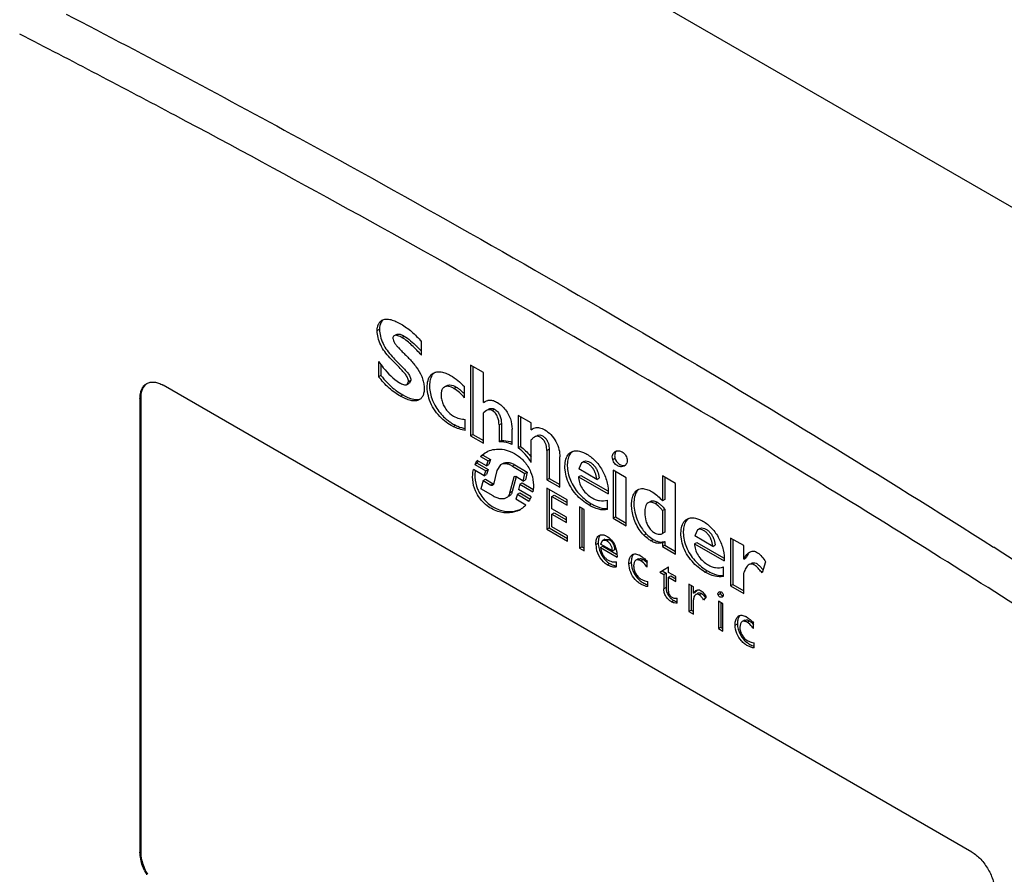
# Model space of a CAD drawing. Header units: millimetres. Extents: x 35 to 269, y 38 to 386.
# Tile 10 of 14: x 73 to 103, y 215 to 242. Entities that reach past the tile are written whole.
import ezdxf

# ---------------------------------------------------------------- set-up
doc = ezdxf.new("R2010")
doc.units = ezdxf.units.MM
doc.header["$LTSCALE"] = 27.53941
doc.layers.get('0').update_dxf_attribs({"linetype": 'CONTINUOUS'})

msp = doc.modelspace()

# ---------------------------------------------------------------- linework, layer by layer
at = {"color": 7, "linetype": 'Continuous'}
for p, q in [((113.328, 230.315), (70.207, 255.211)), ((84.307, 232.087), (84.378, 232.127)), ((84.893, 231.972), (84.822, 231.931)), ((85.064, 231.874), (85.135, 231.915)), ((85.659, 231.338), (85.659, 231.759)), ((84.345, 231.143), (84.345, 230.677)), ((84.416, 231.053), (84.416, 230.718)), ((87.163, 231.032), (87.163, 228.872)), ((87.562, 230.802), (87.163, 231.032)), ((87.234, 230.992), (87.234, 228.913)), ((84.416, 230.718), (84.345, 230.677)), ((85.222, 230.438), (85.264, 230.534)), ((85.264, 230.534), (85.335, 230.575)), ((85.335, 230.575), (85.293, 230.479)), ((87.562, 229.885), (87.562, 230.802)), ((102.502, 216.129), (77.754, 230.417)), ((85.223, 230.438), (85.293, 230.479)), ((86.655, 230.316), (86.726, 230.357)), ((86.979, 230.029), (86.979, 230.372)), ((77.046, 230.009), (77.068, 230.021)), ((77.046, 230.009), (77.046, 216.129)), ((77.068, 230.021), (77.068, 216.141)), ((85.023, 230.077), (85.093, 230.117)), ((87.562, 229.885), (87.613, 229.921)), ((87.646, 229.644), (87.562, 229.57)), ((87.828, 229.639), (87.899, 229.68)), ((86.999, 229.035), (86.999, 229.366)), ((87.562, 228.642), (87.562, 229.57)), ((88.621, 229.492), (88.621, 228.496)), ((89.019, 229.262), (88.621, 229.492)), ((88.691, 229.451), (88.691, 228.537)), ((86.626, 229.153), (86.697, 229.194)), ((88.034, 229.199), (88.105, 229.24)), ((88.034, 229.199), (88.034, 228.685)), ((88.105, 229.24), (88.105, 228.726)), ((88.432, 228.601), (88.432, 229.067)), ((89.019, 229.052), (89.019, 229.262)), ((89.019, 229.052), (89.061, 229.081)), ((87.163, 228.872), (87.234, 228.913)), ((87.163, 228.872), (87.562, 228.642)), ((87.234, 228.913), (87.562, 228.724)), ((88.105, 228.726), (88.034, 228.685)), ((89.019, 228.056), (89.019, 228.74)), ((88.691, 228.537), (88.621, 228.496)), ((89.496, 228.415), (89.567, 228.455)), ((89.496, 228.415), (89.496, 227.525)), ((89.567, 228.455), (89.567, 227.566)), ((87.651, 227.953), (87.369, 228.115)), ((87.47, 228.238), (87.541, 228.279)), ((87.47, 228.238), (87.706, 228.102)), ((87.541, 228.279), (87.776, 228.143)), ((87.625, 228.361), (87.647, 228.372)), ((87.651, 227.953), (87.706, 228.102)), ((87.706, 228.102), (87.776, 228.143)), ((87.776, 228.143), (87.722, 227.994)), ((89.894, 227.295), (89.894, 228.223)), ((91.511, 228.143), (91.582, 228.184)), ((87.578, 227.643), (87.25, 227.833)), ((87.298, 227.986), (87.369, 228.027)), ((87.298, 227.986), (87.632, 227.793)), ((87.369, 228.027), (87.703, 227.834)), ((87.578, 227.643), (87.632, 227.793)), ((87.632, 227.793), (87.703, 227.834)), ((87.703, 227.834), (87.649, 227.684)), ((87.651, 227.953), (87.722, 227.994)), ((87.962, 227.806), (87.862, 227.378)), ((88.077, 227.983), (87.962, 227.806)), ((88.441, 227.941), (88.512, 227.982)), ((88.441, 227.941), (88.827, 227.719)), ((88.512, 227.982), (88.897, 227.759)), ((90.558, 228.041), (90.473, 227.854)), ((91.023, 227.536), (90.473, 227.854)), ((90.629, 228.082), (90.558, 228.041)), ((91.529, 227.813), (91.529, 226.347)), ((91.927, 227.583), (91.529, 227.813)), ((87.545, 227.496), (87.48, 227.247)), ((87.545, 227.496), (87.616, 227.537)), ((87.545, 227.496), (87.787, 227.356)), ((87.578, 227.643), (87.649, 227.684)), ((87.616, 227.537), (87.857, 227.397)), ((88.364, 227.127), (88.492, 227.61)), ((88.553, 227.614), (88.435, 227.168)), ((88.492, 227.61), (88.51, 227.621)), ((88.777, 227.484), (88.544, 227.618)), ((88.777, 227.484), (88.827, 227.719)), ((88.777, 227.484), (88.848, 227.524)), ((88.827, 227.719), (88.897, 227.759)), ((88.897, 227.759), (88.848, 227.524)), ((89.496, 227.525), (89.567, 227.566)), ((89.496, 227.525), (89.894, 227.295)), ((89.567, 227.566), (89.894, 227.377)), ((90.464, 227.616), (90.535, 227.657)), ((90.464, 227.616), (91.375, 227.09)), ((90.535, 227.657), (91.358, 227.182)), ((91.023, 227.536), (91.094, 227.577)), ((91.6, 227.772), (91.6, 226.388)), ((91.927, 226.117), (91.927, 227.583)), ((93.035, 227.643), (93.035, 226.879)), ((93.433, 227.412), (93.035, 227.643)), ((93.105, 227.602), (93.105, 226.92)), ((87.856, 227.03), (87.48, 227.247)), ((87.857, 227.397), (87.787, 227.356)), ((88.674, 227.384), (88.631, 227.229)), ((89.018, 227.005), (88.631, 227.229)), ((88.674, 227.384), (88.745, 227.425)), ((88.674, 227.384), (89.066, 227.158)), ((88.745, 227.425), (89.071, 227.237)), ((89.496, 227.267), (89.496, 226.007)), ((90.114, 226.91), (89.496, 227.267)), ((89.567, 227.226), (89.567, 226.048)), ((93.433, 225.249), (93.433, 227.412)), ((88.435, 227.168), (88.364, 227.127)), ((88.596, 227.078), (88.55, 226.925)), ((88.853, 226.75), (88.55, 226.925)), ((88.596, 227.078), (88.667, 227.119)), ((88.596, 227.078), (88.95, 226.873)), ((88.667, 227.119), (88.98, 226.938)), ((89.651, 227.015), (89.722, 227.055)), ((89.651, 226.635), (89.651, 227.015)), ((89.651, 227.015), (90.114, 226.747)), ((89.722, 227.055), (90.114, 226.829)), ((90.114, 226.747), (90.114, 226.91)), ((91.353, 226.617), (91.353, 226.903)), ((93.105, 226.92), (93.035, 226.879)), ((88.658, 226.597), (88.677, 226.608)), ((88.677, 226.608), (88.658, 226.597)), ((90.098, 226.377), (89.651, 226.635)), ((90.492, 226.692), (90.492, 225.431)), ((90.634, 226.61), (90.492, 226.692)), ((90.563, 226.651), (90.563, 225.472)), ((90.634, 225.349), (90.634, 226.61)), ((90.787, 226.749), (90.858, 226.79)), ((92.667, 226.862), (92.596, 226.821)), ((92.811, 226.793), (92.882, 226.834)), ((93.035, 226.578), (93.105, 226.619)), ((93.105, 226.619), (93.105, 225.92)), ((89.651, 226.472), (89.722, 226.513)), ((89.651, 226.08), (89.651, 226.472)), ((89.651, 226.472), (90.098, 226.214)), ((89.722, 226.513), (90.098, 226.296)), ((90.098, 226.214), (90.098, 226.377)), ((91.529, 226.347), (91.6, 226.388)), ((91.529, 226.347), (91.927, 226.117)), ((91.6, 226.388), (91.927, 226.199)), ((93.035, 226.578), (93.035, 225.879)), ((89.496, 226.007), (89.567, 226.048)), ((89.496, 226.007), (90.128, 225.642)), ((89.567, 226.048), (90.128, 225.724)), ((90.128, 225.805), (89.651, 226.08)), ((94.108, 225.993), (94.022, 225.805)), ((94.178, 226.033), (94.108, 225.993)), ((90.128, 225.642), (90.128, 225.805)), ((91.272, 225.71), (91.201, 225.669)), ((91.272, 225.71), (91.407, 225.691)), ((91.336, 225.65), (91.407, 225.691)), ((92.465, 225.827), (92.536, 225.868)), ((92.682, 225.655), (92.752, 225.696)), ((93.105, 225.92), (93.035, 225.879)), ((94.573, 225.486), (94.022, 225.805)), ((95.121, 225.74), (95.121, 224.275)), ((95.52, 225.51), (95.121, 225.74)), ((95.192, 225.699), (95.192, 224.316)), ((90.492, 225.431), (90.563, 225.472)), ((90.492, 225.431), (90.634, 225.349)), ((90.563, 225.472), (90.634, 225.431)), ((90.998, 225.545), (91.069, 225.586)), ((91.14, 225.449), (91.21, 225.49)), ((91.14, 225.449), (91.645, 225.157)), ((91.201, 225.669), (91.143, 225.556)), ((91.504, 225.348), (91.143, 225.556)), ((91.336, 225.65), (91.201, 225.669)), ((91.21, 225.49), (91.629, 225.248)), ((91.504, 225.348), (91.574, 225.389)), ((93.035, 225.596), (93.105, 225.637)), ((93.035, 225.596), (93.035, 225.479)), ((93.035, 225.479), (93.105, 225.519)), ((93.035, 225.479), (93.433, 225.249)), ((93.105, 225.637), (93.105, 225.519)), ((93.105, 225.519), (93.433, 225.33)), ((94.014, 225.567), (94.085, 225.608)), ((94.014, 225.567), (94.924, 225.041)), ((94.085, 225.608), (94.907, 225.133)), ((94.573, 225.486), (94.644, 225.527)), ((95.52, 225.089), (95.52, 225.51)), ((92.292, 225.1), (92.222, 225.06)), ((92.287, 225.072), (92.358, 225.113)), ((92.292, 225.1), (92.358, 225.113)), ((92.373, 225.042), (92.444, 225.083)), ((95.52, 225.089), (95.591, 225.13)), ((91.345, 224.923), (91.416, 224.964)), ((91.632, 224.855), (91.632, 225.014)), ((92.009, 224.954), (92.08, 224.994)), ((92.287, 225.072), (92.222, 225.06)), ((92.571, 224.844), (92.571, 225.021)), ((92.95, 224.696), (93.217, 224.861)), ((93.217, 224.689), (93.217, 224.861)), ((94.902, 224.568), (94.902, 224.854)), ((96.193, 225.015), (96.084, 224.671)), ((92.95, 224.696), (93.076, 224.623)), ((93.021, 224.736), (93.146, 224.664)), ((93.076, 224.623), (93.146, 224.664)), ((93.076, 224.623), (93.076, 224.184)), ((93.146, 224.664), (93.146, 224.225)), ((93.445, 224.558), (93.217, 224.689)), ((93.217, 224.542), (93.288, 224.582)), ((93.217, 224.115), (93.217, 224.542)), ((93.217, 224.542), (93.445, 224.41)), ((93.288, 224.582), (93.445, 224.492)), ((93.445, 224.41), (93.445, 224.558)), ((94.336, 224.7), (94.407, 224.741)), ((95.52, 224.045), (95.52, 224.677)), ((92.587, 224.254), (92.587, 224.415)), ((93.146, 224.225), (93.076, 224.184)), ((93.845, 224.326), (93.845, 223.495)), ((93.987, 224.245), (93.845, 224.326)), ((93.916, 224.286), (93.916, 223.536)), ((93.987, 224.052), (93.987, 224.245)), ((95.121, 224.275), (95.192, 224.316)), ((95.121, 224.275), (95.52, 224.045)), ((95.192, 224.316), (95.52, 224.127)), ((93.481, 223.745), (93.481, 223.899)), ((93.987, 224.052), (94.057, 224.093)), ((94.121, 224.049), (94.092, 224.033)), ((94.161, 224.003), (94.232, 224.044)), ((94.369, 223.944), (94.294, 223.843)), ((94.737, 224.005), (94.808, 224.045)), ((93.308, 223.79), (93.379, 223.831)), ((93.987, 223.414), (93.987, 223.847)), ((94.745, 223.807), (94.745, 222.976)), ((94.887, 223.725), (94.745, 223.807)), ((94.816, 223.766), (94.816, 223.017)), ((94.887, 222.894), (94.887, 223.725)), ((93.845, 223.495), (93.916, 223.536)), ((93.845, 223.495), (93.987, 223.414)), ((93.916, 223.536), (93.987, 223.495)), ((94.745, 222.976), (94.816, 223.017)), ((94.745, 222.976), (94.887, 222.894)), ((94.816, 223.017), (94.887, 222.976)), ((95.259, 223.077), (95.33, 223.118)), ((95.543, 223.224), (95.473, 223.183)), ((95.538, 223.196), (95.473, 223.183)), ((95.538, 223.196), (95.608, 223.237)), ((95.543, 223.224), (95.608, 223.237)), ((95.623, 223.165), (95.694, 223.206)), ((95.822, 222.967), (95.822, 223.144)), ((95.838, 222.377), (95.838, 222.538)), ((77.068, 216.141), (77.046, 216.129))]:
    msp.add_line(p, q, dxfattribs=at)
for centre, radius, start, end in [((-111.745, -118.417), 404.427, 61.99859, 62.76072), ((82.289, 228.378), 4.563, 44.8438, 45.0088), ((85.769, 228.988), 1.677, 43.7501, 45.6926), ((87.427, 230.58), 1.567, 229.9901, 235.0449), ((88, 227.754), 0.689, 150.1673, 152.4994), ((88.129, 227.578), 1.094, 35.2804, 38.1373), ((88.385, 227.654), 1.09, 197.3846, 204.0983), ((88.401, 227.661), 1.107, 204.1071, 210.0294), ((88.223, 227.213), 0.224, 296.8805, 299.9907), ((92.734, 226.745), 0.135, 112.9546, 119.9907), ((91.265, 225.714), 0.177, 139.122, 141.9865), ((91.699, 225.568), 0.701, 181.8501, 183.8661), ((91.745, 225.571), 0.747, 183.9065, 189.8008), ((91.788, 225.578), 0.791, 189.7609, 191.1747), ((91.778, 225.609), 0.709, 181.8608, 185.2517), ((91.832, 225.614), 0.764, 185.2837, 191.2165), ((91.876, 225.622), 0.808, 191.1748, 192.5891), ((90.773, 225.183), 0.87, 11.8601, 13.8104), ((-83.703, -68.683), 348.486, 57.12721, 57.57171), ((92.083, 224.716), 0.558, 60.9838, 64.0416), ((91.641, 225.203), 0.313, 263.2269, 268.2481), ((94.489, 223.708), 0.609, 144.243, 145.5209), ((94.097, 223.927), 0.0934, 120.0721, 134.043), ((94.097, 223.928), 0.0929, 111.9439, 119.9864), ((94.559, 223.749), 0.609, 144.2428, 145.5209), ((94.167, 223.969), 0.0929, 111.944, 119.9855), ((93.714, 223.506), 0.752, 33.8129, 36.1122), ((93.56, 224.152), 0.369, 253.3531, 257.6032), ((95.334, 222.838), 0.559, 60.9763, 64.0307), ((78.743, 216.292), 1.72, 204.8161, 209.7584), ((78.764, 216.304), 1.72, 204.8181, 209.7585)]:
    msp.add_arc(centre, radius, start, end, dxfattribs=at)
for points, knots in [([(74.786, 241.772), (77.252, 240.49), (86.884, 235.358), (96.304, 229.823), (103.17, 225.461)], [0, 0, 0, 0, 0.254691, 1, 1, 1, 1]), ([(105.68, 222.504), (103.486, 223.924), (94.482, 229.609), (85.226, 234.894), (78.131, 238.666)], [0, 0, 0, 0, 0.245368, 1, 1, 1, 1]), ([(84.307, 232.087), (84.307, 232.121), (84.312, 232.188), (84.337, 232.279), (84.381, 232.354), (84.424, 232.389), (84.447, 232.402)], [0, 0, 0, 0, 0.289355, 0.55044, 0.783054, 1, 1, 1, 1]), ([(84.463, 232.4), (84.449, 232.385), (84.392, 232.305), (84.378, 232.203), (84.378, 232.127)], [0, 0, 0, 0, 0.220653, 1, 1, 1, 1]), ([(84.447, 232.402), (84.485, 232.424), (84.581, 232.447), (84.731, 232.426), (84.886, 232.37), (85.104, 232.254), (85.372, 232.056), (85.563, 231.863), (85.659, 231.759)], [0, 0, 0, 0, 0.092625, 0.195824, 0.310876, 0.435623, 0.70703, 1, 1, 1, 1]), ([(85.264, 230.534), (85.264, 230.572), (85.238, 230.65), (85.174, 230.751), (85.094, 230.84), (84.987, 230.952), (84.849, 231.087), (84.629, 231.312), (84.434, 231.569), (84.324, 231.864), (84.307, 232.015), (84.307, 232.087)], [0, 0, 0, 0, 0.061479, 0.127205, 0.190983, 0.253105, 0.375898, 0.500122, 0.758355, 0.885464, 1, 1, 1, 1]), ([(84.378, 232.127), (84.378, 232.056), (84.395, 231.905), (84.505, 231.61), (84.7, 231.353), (84.919, 231.127), (85.058, 230.993), (85.165, 230.881), (85.245, 230.792), (85.309, 230.691), (85.335, 230.613), (85.335, 230.575)], [0, 0, 0, 0, 0.114536, 0.241645, 0.499878, 0.624102, 0.746895, 0.809017, 0.872795, 0.938521, 1, 1, 1, 1]), ([(84.822, 231.931), (84.808, 231.923), (84.79, 231.898), (84.786, 231.859), (84.79, 231.81), (84.814, 231.748), (84.858, 231.678), (84.909, 231.615), (84.981, 231.536), (85.072, 231.442), (85.184, 231.332), (85.332, 231.18), (85.509, 230.976), (85.651, 230.742), (85.72, 230.54), (85.744, 230.393), (85.746, 230.257), (85.725, 230.137), (85.677, 230.037), (85.624, 229.99), (85.596, 229.974)], [0, 0, 0, 0, 0.021464, 0.034794, 0.050079, 0.084329, 0.119882, 0.154932, 0.18937, 0.256601, 0.323393, 0.390683, 0.528742, 0.670322, 0.738757, 0.802364, 0.860476, 0.912585, 0.958381, 1, 1, 1, 1]), ([(85.064, 231.874), (85.024, 231.898), (84.951, 231.935), (84.855, 231.95), (84.822, 231.931)], [0, 0, 0, 0, 0.551176, 1, 1, 1, 1]), ([(84.893, 231.972), (84.914, 231.984), (84.97, 231.986), (85.019, 231.97), (85.045, 231.959)], [0, 0, 0, 0, 0.460514, 1, 1, 1, 1]), ([(85.045, 231.959), (85.053, 231.956), (85.084, 231.943), (85.113, 231.928), (85.135, 231.915)], [0, 0, 0, 0, 0.242339, 1, 1, 1, 1]), ([(85.659, 231.338), (85.565, 231.44), (85.382, 231.634), (85.176, 231.81), (85.064, 231.874)], [0, 0, 0, 0, 0.517574, 1, 1, 1, 1]), ([(85.135, 231.915), (85.203, 231.876), (85.336, 231.777), (85.455, 231.665), (85.515, 231.604)], [0, 0, 0, 0, 0.481037, 1, 1, 1, 1]), ([(84.345, 231.143), (84.393, 231.078), (84.576, 230.836), (84.792, 230.606), (84.987, 230.494)], [0, 0, 0, 0, 0.264507, 1, 1, 1, 1]), ([(86.019, 230.786), (86.054, 230.806), (86.136, 230.833), (86.272, 230.828), (86.414, 230.786), (86.506, 230.74), (86.553, 230.712)], [0, 0, 0, 0, 0.215102, 0.449888, 0.711783, 1, 1, 1, 1]), ([(77.254, 230.467), (77.287, 230.486), (77.362, 230.513), (77.488, 230.517), (77.622, 230.484), (77.71, 230.443), (77.754, 230.417)], [0, 0, 0, 0, 0.217746, 0.450884, 0.710461, 1, 1, 1, 1]), ([(85.023, 230.077), (84.898, 230.149), (84.647, 230.325), (84.448, 230.556), (84.345, 230.677)], [0, 0, 0, 0, 0.47625, 1, 1, 1, 1]), ([(84.416, 230.718), (84.48, 230.643), (84.605, 230.496), (84.745, 230.363), (84.819, 230.304)], [0, 0, 0, 0, 0.51106, 1, 1, 1, 1]), ([(86.626, 229.153), (86.553, 229.191), (86.407, 229.283), (86.206, 229.463), (86.031, 229.688), (85.903, 229.946), (85.837, 230.209), (85.83, 230.451), (85.879, 230.657), (85.968, 230.757), (86.019, 230.786)], [0, 0, 0, 0, 0.123217, 0.258429, 0.40402, 0.550722, 0.687927, 0.809415, 0.912504, 1, 1, 1, 1]), ([(86.023, 230.775), (85.991, 230.741), (85.937, 230.65), (85.904, 230.489), (85.906, 230.304), (85.941, 230.103), (86.015, 229.898), (86.159, 229.64), (86.309, 229.473), (86.42, 229.38)], [0, 0, 0, 0, 0.090035, 0.193549, 0.310862, 0.440338, 0.579892, 0.723865, 1, 1, 1, 1]), ([(86.553, 230.712), (86.63, 230.668), (86.777, 230.561), (86.913, 230.439), (86.979, 230.372)], [0, 0, 0, 0, 0.483293, 1, 1, 1, 1]), ([(77.046, 230.009), (77.046, 230.06), (77.054, 230.156), (77.093, 230.288), (77.159, 230.396), (77.221, 230.448), (77.254, 230.467)], [0, 0, 0, 0, 0.28954, 0.549117, 0.782255, 1, 1, 1, 1]), ([(77.203, 230.423), (77.157, 230.377), (77.085, 230.245), (77.068, 230.1), (77.068, 230.021)], [0, 0, 0, 0, 0.456261, 1, 1, 1, 1]), ([(84.819, 230.304), (84.841, 230.286), (84.929, 230.219), (85.022, 230.158), (85.093, 230.117)], [0, 0, 0, 0, 0.258413, 1, 1, 1, 1]), ([(84.987, 230.494), (85.026, 230.471), (85.097, 230.434), (85.19, 230.419), (85.223, 230.438)], [0, 0, 0, 0, 0.552213, 1, 1, 1, 1]), ([(86.36, 230.361), (86.334, 230.346), (86.287, 230.293), (86.261, 230.185), (86.26, 230.06), (86.286, 229.922), (86.341, 229.783), (86.448, 229.617), (86.56, 229.518), (86.641, 229.471)], [0, 0, 0, 0, 0.087411, 0.189975, 0.309062, 0.442064, 0.586149, 0.733355, 1, 1, 1, 1]), ([(86.655, 230.316), (86.629, 230.331), (86.578, 230.357), (86.481, 230.388), (86.4, 230.384), (86.36, 230.361)], [0, 0, 0, 0, 0.289631, 0.554215, 1, 1, 1, 1]), ([(86.463, 230.416), (86.482, 230.422), (86.575, 230.432), (86.664, 230.392), (86.726, 230.357)], [0, 0, 0, 0, 0.218915, 1, 1, 1, 1]), ([(86.979, 230.029), (86.931, 230.087), (86.83, 230.192), (86.715, 230.281), (86.655, 230.316)], [0, 0, 0, 0, 0.520368, 1, 1, 1, 1]), ([(86.726, 230.357), (86.734, 230.352), (86.771, 230.33), (86.805, 230.305), (86.831, 230.285)], [0, 0, 0, 0, 0.241765, 1, 1, 1, 1]), ([(86.831, 230.285), (86.84, 230.278), (86.878, 230.247), (86.914, 230.214), (86.94, 230.188)], [0, 0, 0, 0, 0.24461, 1, 1, 1, 1]), ([(85.596, 229.974), (85.559, 229.953), (85.468, 229.929), (85.323, 229.946), (85.172, 229.997), (85.073, 230.048), (85.023, 230.077)], [0, 0, 0, 0, 0.212851, 0.450067, 0.713759, 1, 1, 1, 1]), ([(85.093, 230.117), (85.178, 230.068), (85.34, 229.99), (85.528, 229.967), (85.607, 229.99)], [0, 0, 0, 0, 0.544371, 1, 1, 1, 1]), ([(87.613, 229.921), (87.637, 229.935), (87.671, 229.949), (87.707, 229.957), (87.716, 229.958)], [0, 0, 0, 0, 0.745269, 1, 1, 1, 1]), ([(87.716, 229.958), (87.754, 229.964), (87.84, 229.958), (87.965, 229.903), (88.091, 229.815), (88.252, 229.654), (88.395, 229.403), (88.432, 229.175), (88.432, 229.067)], [0, 0, 0, 0, 0.092479, 0.200771, 0.323409, 0.458428, 0.743225, 1, 1, 1, 1]), ([(87.828, 229.639), (87.798, 229.656), (87.734, 229.676), (87.671, 229.658), (87.646, 229.644)], [0, 0, 0, 0, 0.545199, 1, 1, 1, 1]), ([(87.716, 229.685), (87.741, 229.699), (87.805, 229.717), (87.869, 229.697), (87.899, 229.68)], [0, 0, 0, 0, 0.454801, 1, 1, 1, 1]), ([(88.034, 229.199), (88.034, 229.282), (88.016, 229.413), (87.931, 229.561), (87.863, 229.619), (87.828, 229.639)], [0, 0, 0, 0, 0.489239, 0.757719, 1, 1, 1, 1]), ([(87.899, 229.68), (87.934, 229.66), (88.001, 229.602), (88.087, 229.454), (88.105, 229.323), (88.105, 229.24)], [0, 0, 0, 0, 0.242281, 0.510761, 1, 1, 1, 1]), ([(86.641, 229.471), (86.698, 229.438), (86.816, 229.392), (86.94, 229.375), (86.999, 229.366)], [0, 0, 0, 0, 0.524326, 1, 1, 1, 1]), ([(86.529, 229.295), (86.543, 229.286), (86.597, 229.249), (86.654, 229.216), (86.697, 229.194)], [0, 0, 0, 0, 0.257489, 1, 1, 1, 1]), ([(86.999, 229.035), (86.937, 229.045), (86.808, 229.073), (86.687, 229.122), (86.626, 229.153)], [0, 0, 0, 0, 0.479341, 1, 1, 1, 1]), ([(86.697, 229.194), (86.722, 229.181), (86.819, 229.136), (86.922, 229.105), (86.999, 229.089)], [0, 0, 0, 0, 0.264429, 1, 1, 1, 1]), ([(89.137, 229.112), (89.159, 229.118), (89.206, 229.125), (89.308, 229.112), (89.383, 229.079), (89.432, 229.051)], [0, 0, 0, 0, 0.21803, 0.455602, 1, 1, 1, 1]), ([(89.432, 229.051), (89.5, 229.011), (89.632, 228.904), (89.784, 228.7), (89.876, 228.463), (89.894, 228.3), (89.894, 228.223)], [0, 0, 0, 0, 0.240203, 0.505588, 0.766459, 1, 1, 1, 1]), ([(88.105, 228.726), (88.131, 228.726), (88.242, 228.722), (88.352, 228.698), (88.432, 228.67)], [0, 0, 0, 0, 0.23626, 1, 1, 1, 1]), ([(89.12, 228.831), (89.091, 228.814), (89.057, 228.783), (89.027, 228.749), (89.019, 228.74)], [0, 0, 0, 0, 0.745658, 1, 1, 1, 1]), ([(89.496, 228.415), (89.496, 228.473), (89.485, 228.565), (89.438, 228.68), (89.382, 228.759), (89.314, 228.815), (89.244, 228.85), (89.176, 228.856), (89.137, 228.841), (89.12, 228.831)], [0, 0, 0, 0, 0.265367, 0.413753, 0.563232, 0.697888, 0.814637, 0.912035, 1, 1, 1, 1]), ([(89.191, 228.872), (89.208, 228.881), (89.247, 228.897), (89.315, 228.891), (89.384, 228.856), (89.453, 228.8), (89.509, 228.721), (89.556, 228.606), (89.567, 228.514), (89.567, 228.455)], [0, 0, 0, 0, 0.087965, 0.185363, 0.302112, 0.436768, 0.586247, 0.734633, 1, 1, 1, 1]), ([(87.647, 228.372), (87.709, 228.405), (87.847, 228.455), (88.077, 228.471), (88.327, 228.42), (88.587, 228.292), (88.832, 228.075), (89.015, 227.782), (89.097, 227.461), (89.086, 227.251), (89.066, 227.158)], [0, 0, 0, 0, 0.09283, 0.191224, 0.300075, 0.42526, 0.569534, 0.726779, 0.873969, 1, 1, 1, 1]), ([(88.432, 228.601), (88.399, 228.616), (88.271, 228.664), (88.134, 228.686), (88.034, 228.685)], [0, 0, 0, 0, 0.269735, 1, 1, 1, 1]), ([(89.019, 228.056), (88.973, 228.149), (88.848, 228.308), (88.699, 228.442), (88.621, 228.496)], [0, 0, 0, 0, 0.521064, 1, 1, 1, 1]), ([(88.691, 228.537), (88.745, 228.499), (88.851, 228.411), (88.945, 228.31), (88.989, 228.254)], [0, 0, 0, 0, 0.479818, 1, 1, 1, 1]), ([(90.238, 228.368), (90.269, 228.386), (90.343, 228.411), (90.466, 228.409), (90.594, 228.372), (90.678, 228.331), (90.721, 228.306)], [0, 0, 0, 0, 0.215783, 0.449874, 0.711327, 1, 1, 1, 1]), ([(91.627, 228.403), (91.607, 228.384), (91.574, 228.329), (91.569, 228.265), (91.573, 228.231)], [0, 0, 0, 0, 0.4504, 1, 1, 1, 1]), ([(91.591, 228.389), (91.616, 228.403), (91.679, 228.42), (91.786, 228.396), (91.887, 228.317), (91.933, 228.235), (91.946, 228.188)], [0, 0, 0, 0, 0.188575, 0.407757, 0.68629, 1, 1, 1, 1]), ([(87.298, 227.986), (87.303, 227.998), (87.323, 228.043), (87.349, 228.085), (87.369, 228.115)], [0, 0, 0, 0, 0.257373, 1, 1, 1, 1]), ([(87.47, 228.238), (87.482, 228.25), (87.53, 228.295), (87.582, 228.336), (87.625, 228.361)], [0, 0, 0, 0, 0.25284, 1, 1, 1, 1]), ([(90.787, 226.749), (90.639, 226.835), (90.429, 227.009), (90.218, 227.303), (90.103, 227.557), (90.048, 227.813), (90.049, 228.045), (90.102, 228.242), (90.188, 228.339), (90.238, 228.368)], [0, 0, 0, 0, 0.26415, 0.410677, 0.556478, 0.691347, 0.810537, 0.912561, 1, 1, 1, 1]), ([(90.177, 228.257), (90.152, 228.205), (90.122, 228.084), (90.117, 227.808), (90.221, 227.434), (90.489, 227.054), (90.733, 226.862), (90.858, 226.79)], [0, 0, 0, 0, 0.099031, 0.211995, 0.47334, 0.751071, 1, 1, 1, 1]), ([(90.278, 228.388), (90.268, 228.38), (90.226, 228.344), (90.194, 228.296), (90.177, 228.257)], [0, 0, 0, 0, 0.240354, 1, 1, 1, 1]), ([(90.629, 228.082), (90.648, 228.094), (90.699, 228.104), (90.776, 228.082), (90.856, 228.037), (90.933, 227.97), (91, 227.883), (91.065, 227.753), (91.088, 227.646), (91.094, 227.577)], [0, 0, 0, 0, 0.087235, 0.188918, 0.307074, 0.4396, 0.584072, 0.730359, 1, 1, 1, 1]), ([(90.721, 228.306), (90.82, 228.249), (91.012, 228.092), (91.227, 227.788), (91.356, 227.441), (91.379, 227.202), (91.375, 227.09)], [0, 0, 0, 0, 0.239401, 0.50589, 0.767828, 1, 1, 1, 1]), ([(91.511, 228.143), (91.497, 228.193), (91.494, 228.292), (91.557, 228.369), (91.591, 228.389)], [0, 0, 0, 0, 0.568629, 1, 1, 1, 1]), ([(91.866, 227.943), (91.841, 227.928), (91.777, 227.912), (91.671, 227.936), (91.569, 228.014), (91.524, 228.097), (91.511, 228.143)], [0, 0, 0, 0, 0.188613, 0.40797, 0.686422, 1, 1, 1, 1]), ([(91.582, 228.184), (91.601, 228.113), (91.682, 227.996), (91.817, 227.955), (91.871, 227.962)], [0, 0, 0, 0, 0.574783, 1, 1, 1, 1]), ([(91.946, 228.188), (91.96, 228.138), (91.962, 228.04), (91.9, 227.963), (91.866, 227.943)], [0, 0, 0, 0, 0.568407, 1, 1, 1, 1]), ([(87.314, 227.18), (87.267, 227.289), (87.211, 227.509), (87.227, 227.734), (87.25, 227.833)], [0, 0, 0, 0, 0.540708, 1, 1, 1, 1]), ([(87.307, 227.802), (87.301, 227.766), (87.286, 227.607), (87.308, 227.446), (87.345, 227.329)], [0, 0, 0, 0, 0.228501, 1, 1, 1, 1]), ([(88.441, 227.941), (88.41, 227.959), (88.346, 227.99), (88.25, 228.015), (88.157, 228.016), (88.101, 227.997), (88.077, 227.983)], [0, 0, 0, 0, 0.285588, 0.545702, 0.780926, 1, 1, 1, 1]), ([(88.148, 228.024), (88.172, 228.038), (88.228, 228.057), (88.32, 228.056), (88.417, 228.031), (88.48, 228), (88.512, 227.982)], [0, 0, 0, 0, 0.219074, 0.454299, 0.714414, 1, 1, 1, 1]), ([(91.023, 227.536), (91.018, 227.605), (90.994, 227.712), (90.929, 227.842), (90.863, 227.929), (90.785, 227.996), (90.706, 228.041), (90.628, 228.063), (90.578, 228.053), (90.558, 228.041)], [0, 0, 0, 0, 0.269641, 0.415928, 0.5604, 0.692927, 0.811082, 0.912765, 1, 1, 1, 1]), ([(88.507, 227.626), (88.509, 227.627), (88.522, 227.631), (88.535, 227.623), (88.544, 227.618)], [0, 0, 0, 0, 0.207628, 1, 1, 1, 1]), ([(90.464, 227.616), (90.468, 227.556), (90.489, 227.432), (90.569, 227.258), (90.688, 227.109), (90.826, 226.998), (90.966, 226.919), (91.142, 226.866), (91.274, 226.884), (91.353, 226.903)], [0, 0, 0, 0, 0.138491, 0.290829, 0.44066, 0.57765, 0.701344, 0.810725, 1, 1, 1, 1]), ([(87.836, 227.353), (87.829, 227.349), (87.811, 227.345), (87.795, 227.352), (87.787, 227.356)], [0, 0, 0, 0, 0.448178, 1, 1, 1, 1]), ([(92.465, 225.827), (92.413, 225.882), (92.319, 226.002), (92.21, 226.2), (92.134, 226.408), (92.094, 226.612), (92.086, 226.804), (92.107, 226.975), (92.164, 227.12), (92.234, 227.191), (92.273, 227.214)], [0, 0, 0, 0, 0.14654, 0.296212, 0.440993, 0.576715, 0.701122, 0.813418, 0.91212, 1, 1, 1, 1]), ([(92.297, 227.22), (92.199, 227.131), (92.148, 226.89), (92.171, 226.587), (92.218, 226.414), (92.251, 226.327)], [0, 0, 0, 0, 0.428663, 0.699407, 1, 1, 1, 1]), ([(92.273, 227.214), (92.297, 227.228), (92.353, 227.249), (92.462, 227.256), (92.597, 227.221), (92.809, 227.109), (92.948, 226.977), (93.035, 226.879)], [0, 0, 0, 0, 0.095139, 0.196035, 0.365046, 0.557883, 1, 1, 1, 1]), ([(88.658, 226.597), (88.565, 226.548), (88.342, 226.485), (87.968, 226.536), (87.581, 226.757), (87.383, 227.021), (87.314, 227.18)], [0, 0, 0, 0, 0.194675, 0.413457, 0.68079, 1, 1, 1, 1]), ([(87.442, 227.107), (87.518, 226.976), (87.709, 226.759), (88.057, 226.576), (88.389, 226.529), (88.591, 226.575), (88.678, 226.614)], [0, 0, 0, 0, 0.316089, 0.580833, 0.802, 1, 1, 1, 1]), ([(87.856, 227.03), (87.891, 227.01), (87.962, 226.975), (88.069, 226.945), (88.173, 226.942), (88.237, 226.962), (88.264, 226.978)], [0, 0, 0, 0, 0.284577, 0.543985, 0.779268, 1, 1, 1, 1]), ([(88.264, 226.978), (88.289, 226.993), (88.337, 227.035), (88.359, 227.095), (88.364, 227.127)], [0, 0, 0, 0, 0.474252, 1, 1, 1, 1]), ([(88.435, 227.168), (88.43, 227.134), (88.405, 227.07), (88.352, 227.027), (88.324, 227.013)], [0, 0, 0, 0, 0.525013, 1, 1, 1, 1]), ([(89.018, 227.005), (89.014, 226.993), (88.994, 226.948), (88.969, 226.905), (88.95, 226.873)], [0, 0, 0, 0, 0.25679, 1, 1, 1, 1]), ([(88.853, 226.75), (88.84, 226.736), (88.786, 226.683), (88.726, 226.636), (88.678, 226.608)], [0, 0, 0, 0, 0.25321, 1, 1, 1, 1]), ([(91.353, 226.617), (91.266, 226.593), (91.058, 226.605), (90.88, 226.695), (90.787, 226.749)], [0, 0, 0, 0, 0.45414, 1, 1, 1, 1]), ([(90.858, 226.79), (90.891, 226.771), (91.016, 226.702), (91.155, 226.652), (91.259, 226.644)], [0, 0, 0, 0, 0.271151, 1, 1, 1, 1]), ([(91.259, 226.644), (91.267, 226.643), (91.299, 226.641), (91.332, 226.642), (91.355, 226.645)], [0, 0, 0, 0, 0.256482, 1, 1, 1, 1]), ([(92.596, 226.821), (92.576, 226.81), (92.54, 226.772), (92.51, 226.697), (92.495, 226.61), (92.492, 226.548), (92.492, 226.516)], [0, 0, 0, 0, 0.209027, 0.445698, 0.713751, 1, 1, 1, 1]), ([(92.811, 226.793), (92.792, 226.804), (92.755, 226.822), (92.698, 226.84), (92.643, 226.841), (92.61, 226.829), (92.596, 226.821)], [0, 0, 0, 0, 0.289013, 0.551372, 0.784466, 1, 1, 1, 1]), ([(92.681, 226.869), (92.71, 226.882), (92.785, 226.884), (92.849, 226.853), (92.882, 226.834)], [0, 0, 0, 0, 0.449442, 1, 1, 1, 1]), ([(92.887, 226.738), (92.881, 226.743), (92.857, 226.763), (92.831, 226.781), (92.811, 226.793)], [0, 0, 0, 0, 0.260119, 1, 1, 1, 1]), ([(92.882, 226.834), (92.888, 226.83), (92.915, 226.813), (92.94, 226.794), (92.958, 226.778)], [0, 0, 0, 0, 0.239432, 1, 1, 1, 1]), ([(93.035, 226.578), (93.024, 226.593), (92.98, 226.651), (92.928, 226.703), (92.887, 226.738)], [0, 0, 0, 0, 0.257071, 1, 1, 1, 1]), ([(92.958, 226.778), (92.972, 226.767), (93.025, 226.718), (93.074, 226.663), (93.105, 226.619)], [0, 0, 0, 0, 0.242554, 1, 1, 1, 1]), ([(92.251, 226.327), (92.299, 226.2), (92.388, 226.038), (92.505, 225.9), (92.536, 225.868)], [0, 0, 0, 0, 0.754631, 1, 1, 1, 1]), ([(92.492, 226.516), (92.492, 226.431), (92.511, 226.298), (92.578, 226.13), (92.654, 226.012), (92.736, 225.933), (92.806, 225.889), (92.87, 225.859), (92.951, 225.847), (93.009, 225.867), (93.035, 225.879)], [0, 0, 0, 0, 0.262668, 0.408678, 0.557319, 0.694574, 0.756722, 0.813963, 0.91228, 1, 1, 1, 1]), ([(94.336, 224.7), (94.188, 224.786), (93.978, 224.96), (93.767, 225.254), (93.652, 225.508), (93.598, 225.764), (93.599, 225.996), (93.651, 226.193), (93.738, 226.29), (93.787, 226.319)], [0, 0, 0, 0, 0.264179, 0.410717, 0.556508, 0.691356, 0.810531, 0.912558, 1, 1, 1, 1]), ([(93.828, 226.34), (93.817, 226.331), (93.775, 226.295), (93.744, 226.247), (93.726, 226.208)], [0, 0, 0, 0, 0.240345, 1, 1, 1, 1]), ([(93.787, 226.319), (93.819, 226.337), (93.893, 226.362), (94.015, 226.36), (94.144, 226.323), (94.227, 226.282), (94.27, 226.257)], [0, 0, 0, 0, 0.215782, 0.449869, 0.711326, 1, 1, 1, 1]), ([(93.726, 226.208), (93.702, 226.156), (93.672, 226.035), (93.667, 225.759), (93.77, 225.385), (94.038, 225.005), (94.282, 224.813), (94.407, 224.741)], [0, 0, 0, 0, 0.099035, 0.211988, 0.473301, 0.751046, 1, 1, 1, 1]), ([(94.573, 225.486), (94.568, 225.556), (94.544, 225.662), (94.479, 225.792), (94.412, 225.879), (94.335, 225.947), (94.255, 225.992), (94.178, 226.014), (94.127, 226.004), (94.108, 225.993)], [0, 0, 0, 0, 0.269754, 0.415958, 0.560322, 0.692866, 0.811087, 0.912817, 1, 1, 1, 1]), ([(94.178, 226.033), (94.198, 226.045), (94.248, 226.055), (94.326, 226.033), (94.405, 225.988), (94.483, 225.92), (94.549, 225.833), (94.614, 225.703), (94.638, 225.597), (94.644, 225.527)], [0, 0, 0, 0, 0.087184, 0.188913, 0.307134, 0.439678, 0.584042, 0.730246, 1, 1, 1, 1]), ([(94.27, 226.257), (94.369, 226.2), (94.56, 226.043), (94.776, 225.739), (94.905, 225.392), (94.928, 225.153), (94.924, 225.041)], [0, 0, 0, 0, 0.239389, 0.505857, 0.76779, 1, 1, 1, 1]), ([(90.999, 225.603), (91.002, 225.648), (91.014, 225.731), (91.067, 225.803), (91.099, 225.821)], [0, 0, 0, 0, 0.546184, 1, 1, 1, 1]), ([(91.079, 225.717), (91.077, 225.707), (91.07, 225.663), (91.068, 225.619), (91.069, 225.586)], [0, 0, 0, 0, 0.237128, 1, 1, 1, 1]), ([(91.126, 225.823), (91.12, 225.816), (91.098, 225.784), (91.086, 225.746), (91.079, 225.717)], [0, 0, 0, 0, 0.234563, 1, 1, 1, 1]), ([(91.099, 225.821), (91.125, 225.836), (91.193, 225.85), (91.257, 225.83), (91.289, 225.815)], [0, 0, 0, 0, 0.459335, 1, 1, 1, 1]), ([(91.322, 225.799), (91.379, 225.768), (91.487, 225.68), (91.559, 225.56), (91.586, 225.493)], [0, 0, 0, 0, 0.470513, 1, 1, 1, 1]), ([(91.407, 225.691), (91.432, 225.676), (91.48, 225.636), (91.517, 225.586), (91.531, 225.557)], [0, 0, 0, 0, 0.475408, 1, 1, 1, 1]), ([(92.682, 225.655), (92.663, 225.666), (92.585, 225.715), (92.514, 225.776), (92.465, 225.827)], [0, 0, 0, 0, 0.235477, 1, 1, 1, 1]), ([(92.536, 225.868), (92.553, 225.851), (92.619, 225.786), (92.693, 225.73), (92.752, 225.696)], [0, 0, 0, 0, 0.263146, 1, 1, 1, 1]), ([(92.752, 225.696), (92.783, 225.678), (92.844, 225.647), (92.936, 225.618), (93.025, 225.616), (93.08, 225.629), (93.105, 225.637)], [0, 0, 0, 0, 0.287661, 0.548575, 0.782072, 1, 1, 1, 1]), ([(91.345, 224.923), (91.259, 224.973), (91.11, 225.126), (91.033, 225.322), (91.012, 225.425)], [0, 0, 0, 0, 0.487131, 1, 1, 1, 1]), ([(91.087, 225.446), (91.109, 225.346), (91.187, 225.159), (91.332, 225.012), (91.416, 224.964)], [0, 0, 0, 0, 0.514809, 1, 1, 1, 1]), ([(91.14, 225.449), (91.148, 225.38), (91.177, 225.274), (91.257, 225.156), (91.351, 225.07), (91.479, 225.006), (91.586, 225.006), (91.632, 225.014)], [0, 0, 0, 0, 0.285269, 0.435631, 0.57473, 0.80822, 1, 1, 1, 1]), ([(91.504, 225.348), (91.501, 225.407), (91.479, 225.499), (91.408, 225.596), (91.361, 225.636), (91.336, 225.65)], [0, 0, 0, 0, 0.495077, 0.760099, 1, 1, 1, 1]), ([(91.531, 225.557), (91.539, 225.543), (91.562, 225.49), (91.573, 225.431), (91.574, 225.389)], [0, 0, 0, 0, 0.264869, 1, 1, 1, 1]), ([(91.586, 225.493), (91.596, 225.468), (91.607, 225.434), (91.616, 225.399), (91.618, 225.391)], [0, 0, 0, 0, 0.754518, 1, 1, 1, 1]), ([(93.035, 225.596), (93.009, 225.588), (92.955, 225.575), (92.866, 225.578), (92.773, 225.606), (92.712, 225.637), (92.682, 225.655)], [0, 0, 0, 0, 0.217928, 0.451425, 0.712339, 1, 1, 1, 1]), ([(94.014, 225.567), (94.017, 225.507), (94.039, 225.383), (94.118, 225.208), (94.237, 225.059), (94.376, 224.948), (94.515, 224.87), (94.691, 224.817), (94.823, 224.834), (94.902, 224.854)], [0, 0, 0, 0, 0.138517, 0.29086, 0.440699, 0.577682, 0.701319, 0.810708, 1, 1, 1, 1]), ([(91.625, 225.362), (91.629, 225.344), (91.641, 225.277), (91.645, 225.208), (91.645, 225.157)], [0, 0, 0, 0, 0.261862, 1, 1, 1, 1]), ([(92.009, 224.954), (92.009, 224.983), (92.013, 225.053), (92.037, 225.154), (92.085, 225.216), (92.115, 225.233)], [0, 0, 0, 0, 0.288243, 0.673214, 1, 1, 1, 1]), ([(92.089, 225.104), (92.087, 225.095), (92.082, 225.059), (92.08, 225.022), (92.08, 224.994)], [0, 0, 0, 0, 0.24105, 1, 1, 1, 1]), ([(92.138, 225.23), (92.131, 225.221), (92.107, 225.183), (92.094, 225.138), (92.089, 225.104)], [0, 0, 0, 0, 0.232573, 1, 1, 1, 1]), ([(92.115, 225.233), (92.143, 225.249), (92.221, 225.261), (92.291, 225.235), (92.327, 225.217)], [0, 0, 0, 0, 0.453992, 1, 1, 1, 1]), ([(92.354, 225.203), (92.393, 225.181), (92.472, 225.126), (92.537, 225.057), (92.571, 225.021)], [0, 0, 0, 0, 0.477195, 1, 1, 1, 1]), ([(92.384, 225.108), (92.389, 225.107), (92.41, 225.1), (92.429, 225.091), (92.444, 225.083)], [0, 0, 0, 0, 0.237199, 1, 1, 1, 1]), ([(92.444, 225.083), (92.449, 225.08), (92.472, 225.065), (92.493, 225.049), (92.509, 225.035)], [0, 0, 0, 0, 0.238825, 1, 1, 1, 1]), ([(95.52, 225.089), (95.532, 225.111), (95.577, 225.193), (95.639, 225.273), (95.699, 225.308)], [0, 0, 0, 0, 0.262933, 1, 1, 1, 1]), ([(95.663, 225.248), (95.656, 225.239), (95.63, 225.201), (95.607, 225.161), (95.591, 225.13)], [0, 0, 0, 0, 0.245718, 1, 1, 1, 1]), ([(95.699, 225.308), (95.733, 225.327), (95.821, 225.353), (95.963, 225.292), (96.084, 225.168), (96.156, 225.067), (96.193, 225.015)], [0, 0, 0, 0, 0.183259, 0.4094, 0.693588, 1, 1, 1, 1]), ([(91.632, 224.855), (91.588, 224.847), (91.484, 224.849), (91.392, 224.896), (91.345, 224.923)], [0, 0, 0, 0, 0.454478, 1, 1, 1, 1]), ([(91.416, 224.964), (91.432, 224.955), (91.49, 224.923), (91.555, 224.898), (91.604, 224.892)], [0, 0, 0, 0, 0.269702, 1, 1, 1, 1]), ([(92.587, 224.254), (92.555, 224.255), (92.489, 224.275), (92.39, 224.316), (92.291, 224.381), (92.105, 224.557), (92.009, 224.78), (92.009, 224.954)], [0, 0, 0, 0, 0.09967, 0.209453, 0.330657, 0.464164, 1, 1, 1, 1]), ([(92.08, 224.994), (92.08, 224.883), (92.143, 224.656), (92.293, 224.476), (92.386, 224.408)], [0, 0, 0, 0, 0.491278, 1, 1, 1, 1]), ([(92.222, 225.06), (92.17, 225.029), (92.145, 224.908), (92.163, 224.768), (92.213, 224.644), (92.295, 224.541), (92.392, 224.468), (92.49, 224.426), (92.556, 224.417), (92.587, 224.415)], [0, 0, 0, 0, 0.203078, 0.338179, 0.490639, 0.642828, 0.778223, 0.895682, 1, 1, 1, 1]), ([(92.373, 225.042), (92.366, 225.046), (92.339, 225.06), (92.309, 225.07), (92.287, 225.072)], [0, 0, 0, 0, 0.270727, 1, 1, 1, 1]), ([(92.571, 224.844), (92.556, 224.864), (92.5, 224.939), (92.433, 225.007), (92.373, 225.042)], [0, 0, 0, 0, 0.26343, 1, 1, 1, 1]), ([(92.509, 225.035), (92.515, 225.03), (92.538, 225.009), (92.56, 224.986), (92.576, 224.968)], [0, 0, 0, 0, 0.244022, 1, 1, 1, 1]), ([(95.686, 224.926), (95.644, 224.902), (95.578, 224.819), (95.54, 224.726), (95.52, 224.677)], [0, 0, 0, 0, 0.47551, 1, 1, 1, 1]), ([(96.084, 224.671), (96.053, 224.711), (95.992, 224.789), (95.909, 224.876), (95.834, 224.926), (95.78, 224.945), (95.729, 224.946), (95.699, 224.934), (95.686, 224.926)], [0, 0, 0, 0, 0.295285, 0.578128, 0.704692, 0.815849, 0.911728, 1, 1, 1, 1]), ([(95.757, 224.967), (95.776, 224.978), (95.825, 224.993), (95.905, 224.969), (95.981, 224.914), (96.028, 224.865), (96.052, 224.839)], [0, 0, 0, 0, 0.191164, 0.418331, 0.693806, 1, 1, 1, 1]), ([(94.902, 224.568), (94.816, 224.544), (94.608, 224.556), (94.43, 224.646), (94.336, 224.7)], [0, 0, 0, 0, 0.454185, 1, 1, 1, 1]), ([(94.407, 224.741), (94.44, 224.722), (94.565, 224.653), (94.704, 224.603), (94.808, 224.595)], [0, 0, 0, 0, 0.271114, 1, 1, 1, 1]), ([(94.808, 224.595), (94.817, 224.594), (94.849, 224.592), (94.881, 224.593), (94.905, 224.596)], [0, 0, 0, 0, 0.25649, 1, 1, 1, 1]), ([(92.386, 224.408), (92.4, 224.398), (92.454, 224.362), (92.513, 224.334), (92.557, 224.318)], [0, 0, 0, 0, 0.267352, 1, 1, 1, 1]), ([(93.308, 223.79), (93.275, 223.809), (93.212, 223.858), (93.133, 223.952), (93.087, 224.067), (93.076, 224.146), (93.076, 224.184)], [0, 0, 0, 0, 0.237739, 0.499485, 0.761722, 1, 1, 1, 1]), ([(93.146, 224.225), (93.146, 224.216), (93.148, 224.176), (93.155, 224.137), (93.163, 224.107)], [0, 0, 0, 0, 0.232789, 1, 1, 1, 1]), ([(93.217, 224.115), (93.217, 224.079), (93.236, 224.005), (93.288, 223.948), (93.32, 223.93)], [0, 0, 0, 0, 0.501628, 1, 1, 1, 1]), ([(93.217, 223.985), (93.233, 223.96), (93.258, 223.929), (93.287, 223.901), (93.294, 223.894)], [0, 0, 0, 0, 0.754601, 1, 1, 1, 1]), ([(93.294, 223.894), (93.301, 223.888), (93.327, 223.864), (93.356, 223.844), (93.379, 223.831)], [0, 0, 0, 0, 0.264279, 1, 1, 1, 1]), ([(93.32, 223.93), (93.345, 223.915), (93.399, 223.895), (93.456, 223.895), (93.481, 223.899)], [0, 0, 0, 0, 0.53679, 1, 1, 1, 1]), ([(94.032, 223.995), (94.024, 223.987), (93.993, 223.943), (93.987, 223.888), (93.987, 223.847)], [0, 0, 0, 0, 0.220768, 1, 1, 1, 1]), ([(94.161, 224.003), (94.145, 224.012), (94.112, 224.024), (94.076, 224.02), (94.062, 224.014)], [0, 0, 0, 0, 0.537446, 1, 1, 1, 1]), ([(94.113, 224.154), (94.12, 224.156), (94.149, 224.159), (94.178, 224.15), (94.198, 224.139)], [0, 0, 0, 0, 0.230573, 1, 1, 1, 1]), ([(94.133, 224.055), (94.138, 224.057), (94.159, 224.063), (94.183, 224.062), (94.2, 224.057)], [0, 0, 0, 0, 0.237721, 1, 1, 1, 1]), ([(94.294, 223.843), (94.276, 223.874), (94.245, 223.918), (94.201, 223.972), (94.175, 223.995), (94.161, 224.003)], [0, 0, 0, 0, 0.514056, 0.769311, 1, 1, 1, 1]), ([(94.198, 224.139), (94.233, 224.118), (94.298, 224.056), (94.345, 223.983), (94.369, 223.944)], [0, 0, 0, 0, 0.473723, 1, 1, 1, 1]), ([(94.232, 224.044), (94.25, 224.033), (94.281, 224.002), (94.308, 223.968), (94.322, 223.949)], [0, 0, 0, 0, 0.4777, 1, 1, 1, 1]), ([(94.737, 224.005), (94.732, 224.022), (94.731, 224.057), (94.753, 224.085), (94.765, 224.092)], [0, 0, 0, 0, 0.569909, 1, 1, 1, 1]), ([(94.864, 223.934), (94.855, 223.929), (94.832, 223.923), (94.778, 223.935), (94.746, 223.974), (94.737, 224.005)], [0, 0, 0, 0, 0.191404, 0.414145, 1, 1, 1, 1]), ([(94.765, 224.092), (94.784, 224.102), (94.827, 224.102), (94.869, 224.067), (94.887, 224.038), (94.891, 224.021)], [0, 0, 0, 0, 0.395398, 0.675692, 1, 1, 1, 1]), ([(94.805, 224.086), (94.805, 224.083), (94.803, 224.069), (94.805, 224.055), (94.808, 224.045)], [0, 0, 0, 0, 0.22865, 1, 1, 1, 1]), ([(94.808, 224.045), (94.814, 224.025), (94.835, 223.991), (94.87, 223.972), (94.887, 223.968)], [0, 0, 0, 0, 0.550869, 1, 1, 1, 1]), ([(94.891, 224.021), (94.896, 224.004), (94.897, 223.969), (94.875, 223.941), (94.864, 223.934)], [0, 0, 0, 0, 0.57252, 1, 1, 1, 1]), ([(93.481, 223.745), (93.453, 223.744), (93.393, 223.753), (93.336, 223.774), (93.308, 223.79)], [0, 0, 0, 0, 0.468332, 1, 1, 1, 1]), ([(93.379, 223.831), (93.385, 223.827), (93.41, 223.815), (93.435, 223.805), (93.455, 223.799)], [0, 0, 0, 0, 0.261859, 1, 1, 1, 1]), ([(95.259, 223.077), (95.259, 223.107), (95.263, 223.176), (95.287, 223.278), (95.336, 223.339), (95.365, 223.356)], [0, 0, 0, 0, 0.288279, 0.673178, 1, 1, 1, 1]), ([(95.388, 223.353), (95.381, 223.345), (95.357, 223.306), (95.345, 223.262), (95.339, 223.228)], [0, 0, 0, 0, 0.232624, 1, 1, 1, 1]), ([(95.365, 223.356), (95.394, 223.373), (95.472, 223.384), (95.542, 223.358), (95.578, 223.34)], [0, 0, 0, 0, 0.453982, 1, 1, 1, 1]), ([(95.605, 223.327), (95.644, 223.305), (95.723, 223.249), (95.788, 223.18), (95.822, 223.144)], [0, 0, 0, 0, 0.477356, 1, 1, 1, 1]), ([(95.838, 222.377), (95.806, 222.378), (95.74, 222.398), (95.641, 222.439), (95.542, 222.505), (95.356, 222.68), (95.259, 222.904), (95.259, 223.077)], [0, 0, 0, 0, 0.099799, 0.209522, 0.330638, 0.4641, 1, 1, 1, 1]), ([(95.339, 223.228), (95.337, 223.219), (95.332, 223.183), (95.33, 223.146), (95.33, 223.118)], [0, 0, 0, 0, 0.240982, 1, 1, 1, 1]), ([(95.33, 223.118), (95.33, 223.008), (95.392, 222.782), (95.541, 222.602), (95.633, 222.534)], [0, 0, 0, 0, 0.490732, 1, 1, 1, 1]), ([(95.473, 223.183), (95.421, 223.153), (95.396, 223.031), (95.414, 222.891), (95.479, 222.73), (95.601, 222.608), (95.742, 222.549), (95.807, 222.54), (95.838, 222.538)], [0, 0, 0, 0, 0.203625, 0.339055, 0.491885, 0.777675, 0.89528, 1, 1, 1, 1]), ([(95.623, 223.165), (95.616, 223.17), (95.589, 223.184), (95.56, 223.194), (95.538, 223.196)], [0, 0, 0, 0, 0.270738, 1, 1, 1, 1]), ([(95.822, 222.967), (95.807, 222.987), (95.751, 223.062), (95.683, 223.131), (95.623, 223.165)], [0, 0, 0, 0, 0.263405, 1, 1, 1, 1]), ([(95.635, 223.232), (95.64, 223.23), (95.66, 223.224), (95.68, 223.214), (95.694, 223.206)], [0, 0, 0, 0, 0.237192, 1, 1, 1, 1]), ([(95.694, 223.206), (95.699, 223.203), (95.722, 223.189), (95.744, 223.172), (95.759, 223.159)], [0, 0, 0, 0, 0.238849, 1, 1, 1, 1]), ([(95.759, 223.159), (95.765, 223.154), (95.789, 223.132), (95.811, 223.109), (95.827, 223.091)], [0, 0, 0, 0, 0.244032, 1, 1, 1, 1]), ([(95.633, 222.534), (95.647, 222.524), (95.702, 222.486), (95.763, 222.458), (95.809, 222.441)], [0, 0, 0, 0, 0.26786, 1, 1, 1, 1]), ([(77.182, 215.57), (77.16, 215.617), (77.088, 215.795), (77.046, 215.988), (77.046, 216.129)], [0, 0, 0, 0, 0.267205, 1, 1, 1, 1]), ([(77.068, 216.141), (77.068, 216.096), (77.081, 215.904), (77.141, 215.717), (77.203, 215.582)], [0, 0, 0, 0, 0.23048, 1, 1, 1, 1]), ([(102.502, 216.129), (102.603, 216.071), (102.793, 215.911), (103.014, 215.608), (103.166, 215.265), (103.21, 215.02), (103.21, 214.904)], [0, 0, 0, 0, 0.237252, 0.499999, 0.762746, 1, 1, 1, 1])]:
    msp.add_open_spline(points, degree=3, knots=knots, dxfattribs=at)
for points in [[(85.524, 231.595), (85.57, 231.549), (85.615, 231.502), (85.659, 231.454)], [(86.431, 230.402), (86.441, 230.408), (86.452, 230.413), (86.463, 230.416)], [(89.061, 229.08), (89.085, 229.094), (89.11, 229.105), (89.137, 229.112)], [(87.598, 228.331), (87.578, 228.315), (87.559, 228.297), (87.541, 228.279)], [(91.573, 228.231), (91.574, 228.216), (91.578, 228.2), (91.582, 228.184)], [(87.389, 228.072), (87.382, 228.057), (87.375, 228.042), (87.369, 228.027)], [(88.492, 227.61), (88.496, 227.616), (88.5, 227.622), (88.507, 227.626)], [(87.862, 227.378), (87.854, 227.369), (87.846, 227.359), (87.836, 227.353)], [(91.289, 225.815), (91.3, 225.81), (91.311, 225.805), (91.322, 225.799)], [(90.998, 225.545), (90.998, 225.564), (90.998, 225.583), (90.999, 225.603)], [(92.358, 225.113), (92.367, 225.112), (92.376, 225.111), (92.384, 225.108)], [(96.052, 224.839), (96.073, 224.815), (96.094, 224.79), (96.114, 224.764)], [(92.557, 224.318), (92.568, 224.314), (92.579, 224.311), (92.59, 224.307)], [(93.163, 224.107), (93.175, 224.064), (93.193, 224.023), (93.217, 223.985)], [(93.995, 224.064), (94.01, 224.085), (94.028, 224.106), (94.048, 224.122)], [(94.048, 224.122), (94.056, 224.128), (94.063, 224.133), (94.071, 224.138)], [(94.083, 224.128), (94.077, 224.12), (94.071, 224.112), (94.065, 224.104)], [(94.071, 224.138), (94.084, 224.145), (94.099, 224.151), (94.113, 224.154)], [(94.098, 224.144), (94.093, 224.139), (94.088, 224.133), (94.083, 224.128)], [(94.2, 224.057), (94.211, 224.054), (94.222, 224.05), (94.232, 224.044)], [(95.608, 223.237), (95.617, 223.236), (95.626, 223.234), (95.635, 223.232)], [(95.809, 222.441), (95.819, 222.437), (95.83, 222.434), (95.841, 222.43)]]:
    msp.add_open_spline(points, degree=3, dxfattribs=at)

doc.saveas('drawing.dxf')
